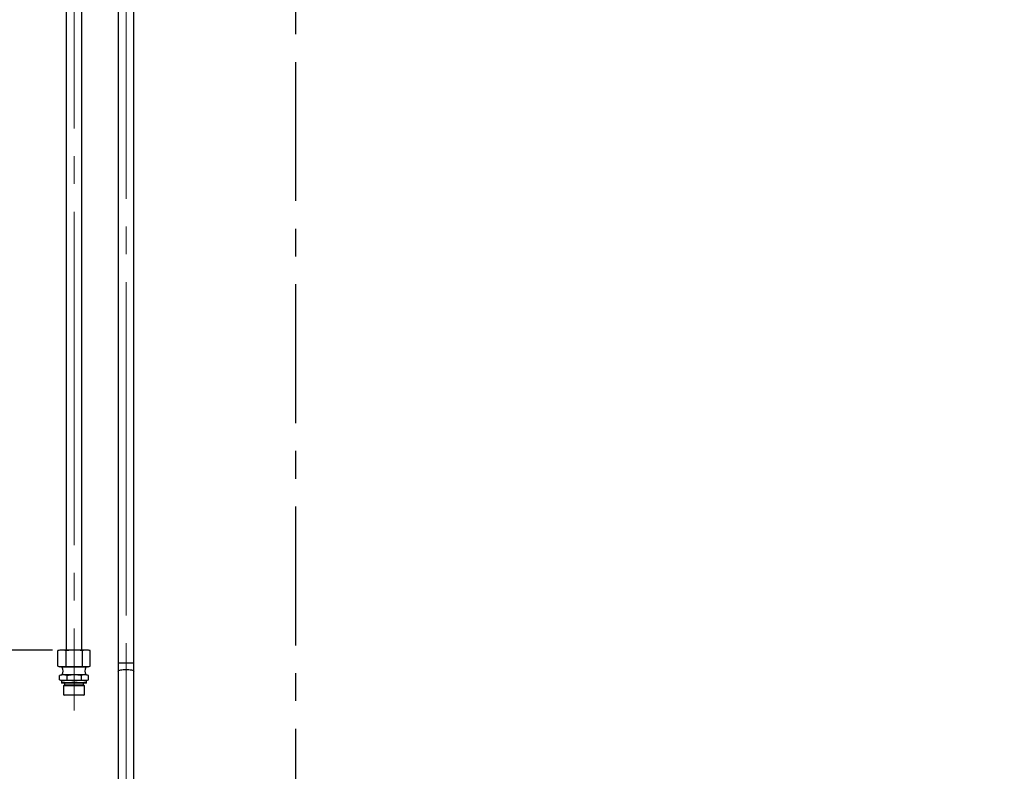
# Paper-space layout 'Sheet1' of a CAD drawing. Header units: millimetres. Extents: x 0 to 23548, y 0 to 16632.
# Tile 118 of 143: x 9597 to 10856, y 12779 to 13741. Entities that reach past the tile are written whole.
import ezdxf

# ---------------------------------------------------------------- set-up
doc = ezdxf.new("R2010")
doc.units = ezdxf.units.MM
for name, pattern in [('SLD-Mista-longa', [19.05, 15.24, -1.27, 1.27, -1.27]), ('SLD-Mista-simples', [10.16, 6.35, -1.27, 1.27, -1.27]), ('SLD-Sólida', [0])]:
    doc.linetypes.add(name, pattern=pattern)
doc.layers.add('CORTE_DE_SEÇÃO', color=1, linetype='SLD-Mista-simples')
doc.layers.add('DETALHAMENTO', color=8, linetype='SLD-Sólida')
doc.styles.add('SLDTEXTSTYLE2', font='CALIBRI.TTF')
doc.dimstyles.new('SLDDIMSTYLE1', dxfattribs={"dimtxt": 72.8, "dimasz": 49, "dimexe": 0, "dimexo": 0.0625, "dimgap": 18.2, "dimtad": 1, "dimdec": 0, "dimrnd": 1e-09, "dimzin": 12, "dimdsep": 46, "dimtxsty": 'SLDTEXTSTYLE2', "dimsah": 1, "dimcen": 0.09, "dimadec": 0, "dimazin": 3, "dimtfac": 1, "dimtdec": 0, "dimtofl": 0, "dimtmove": 0, "dimatfit": 3, "dimfxl": 0, "dimfrac": 2, "dimtolj": 1, "dimtzin": 12, "dimarcsym": 0})

# ---------------------------------------------------------------- blocks, each defined once
blk = doc.blocks.new('_D_3')
at = {"layer": 'DETALHAMENTO', "ltscale": 28}
for p, q in [((9571.6, 14511.7), (9205, 14511.7)), ((9233, 14511.7), (9233, 12933.8)), ((9638.7, 12933.8), (9205, 12933.8))]:
    blk.add_line(p, q, dxfattribs=at)
for points in [[(9233, 14511.7), (9221.1, 14462.7), (9244.9, 14462.7)], [(9233, 12933.8), (9244.9, 12982.8), (9221.1, 12982.8)]]:
    blk.add_solid(points, dxfattribs=at)
at = {"layer": 'DETALHAMENTO', "ltscale": 28, "insert": (9135.9, 13624.3), "char_height": 72.8, "attachment_point": 1, "rotation": 90, "style": 'SLDTEXTSTYLE2'}
blk.add_mtext('1578', dxfattribs=at)
blk = doc.blocks.new('_D_4')
at = {"layer": 'DETALHAMENTO', "ltscale": 28}
for p, q in [((9638.2, 14601.7), (8954.3, 14601.7)), ((8982.3, 14601.7), (8982.3, 11783.2)), ((9681.8, 11783.2), (8954.3, 11783.2))]:
    blk.add_line(p, q, dxfattribs=at)
for points in [[(8982.3, 14601.7), (8970.4, 14552.7), (8994.2, 14552.7)], [(8982.3, 11783.2), (8994.2, 11832.2), (8970.4, 11832.2)]]:
    blk.add_solid(points, dxfattribs=at)
at = {"layer": 'DETALHAMENTO', "ltscale": 28, "insert": (8885.2, 13094), "char_height": 72.8, "attachment_point": 1, "rotation": 90, "style": 'SLDTEXTSTYLE2'}
blk.add_mtext('2819', dxfattribs=at)
blk = doc.blocks.new('_D_8')
at = {"layer": 'DETALHAMENTO', "ltscale": 28}
for p, q in [((11830.9, 11783.2), (11830.9, 14511.7)), ((9780.8, 11783.2), (11858.9, 11783.2))]:
    blk.add_line(p, q, dxfattribs=at)
for points in [[(11830.9, 14511.7), (11819, 14462.7), (11842.8, 14462.7)], [(11830.9, 11783.2), (11842.8, 11832.2), (11819, 11832.2)]]:
    blk.add_solid(points, dxfattribs=at)
at = {"layer": 'DETALHAMENTO', "ltscale": 28, "insert": (11733.8, 13049), "char_height": 72.8, "attachment_point": 1, "rotation": 90, "style": 'SLDTEXTSTYLE2'}
blk.add_mtext('2729', dxfattribs=at)

psp = doc.layouts.new('Sheet1')

# ---------------------------------------------------------------- linework, layer by layer
at = {"color": 7, "linetype": 'SLD-Sólida', "lineweight": 25, "ltscale": 28}
for p, q in [((9722.744, 14471.684), (9722.744, 12917.286)), ((9742.744, 12917.286), (9742.744, 14471.684)), ((9656.176, 14212.684), (9656.176, 12933.807)), ((9676.176, 12933.807), (9676.176, 14212.684)), ((9645.4, 12933.057), (9645.748, 12933.146)), ((9645.4, 12913.057), (9645.4, 12933.057)), ((9648.176, 12933.807), (9645.725, 12933.147)), ((9650.855, 12933.807), (9648.176, 12933.807)), ((9666.697, 12933.807), (9650.855, 12933.807)), ((9656.309, 12913.057), (9656.309, 12933.057)), ((9682.018, 12933.807), (9666.697, 12933.807)), ((9677.085, 12913.057), (9677.085, 12933.057)), ((9684.176, 12933.807), (9682.018, 12933.807)), ((9686.628, 12933.147), (9684.176, 12933.807)), ((9686.952, 12913.057), (9686.952, 12933.057)), ((9645.748, 12912.968), (9645.4, 12913.057)), ((9645.725, 12912.967), (9648.176, 12912.307)), ((9684.176, 12912.307), (9686.628, 12912.967)), ((9722.744, 12917.286), (9722.744, 12906.297)), ((9722.744, 12917.286), (9732.744, 12917.286)), ((9732.744, 12917.286), (9742.744, 12917.286)), ((9742.744, 12906.297), (9742.744, 12917.286)), ((9647.709, 12901.224), (9648.02, 12901.313)), ((9647.709, 12895.557), (9647.709, 12901.224)), ((9650.176, 12901.974), (9647.997, 12901.313)), ((9650.855, 12912.307), (9648.176, 12912.307)), ((9652.557, 12901.974), (9650.176, 12901.974)), ((9650.676, 12912.307), (9650.676, 12911.807)), ((9681.676, 12911.807), (9650.676, 12911.807)), ((9666.697, 12912.307), (9650.855, 12912.307)), ((9666.639, 12901.974), (9652.557, 12901.974)), ((9657.405, 12895.557), (9657.405, 12901.224)), ((9680.258, 12901.974), (9666.639, 12901.974)), ((9682.018, 12912.307), (9666.697, 12912.307)), ((9675.873, 12895.557), (9675.873, 12901.224)), ((9682.176, 12901.974), (9680.258, 12901.974)), ((9681.676, 12911.807), (9681.676, 12912.307)), ((9684.176, 12912.307), (9682.018, 12912.307)), ((9684.355, 12901.313), (9682.176, 12901.974)), ((9684.644, 12895.557), (9684.644, 12901.224)), ((9722.744, 12906.297), (9722.744, 12567.07)), ((9742.744, 12567.07), (9742.744, 12906.297)), ((9648.02, 12895.468), (9647.709, 12895.557)), ((9647.997, 12895.467), (9650.176, 12894.807)), ((9652.557, 12894.807), (9650.176, 12894.807)), ((9650.216, 12894.807), (9650.216, 12891.807)), ((9682.136, 12891.807), (9650.216, 12891.807)), ((9650.226, 12891.807), (9650.226, 12891.307)), ((9682.126, 12891.307), (9650.226, 12891.307)), ((9666.639, 12894.807), (9652.557, 12894.807)), ((9653.576, 12888.807), (9652.826, 12888.057)), ((9652.826, 12888.057), (9652.826, 12876.557)), ((9679.526, 12888.057), (9652.826, 12888.057)), ((9653.576, 12888.807), (9678.776, 12888.807)), ((9654.076, 12891.307), (9654.076, 12889.307)), ((9654.076, 12889.307), (9678.276, 12889.307)), ((9680.258, 12894.807), (9666.639, 12894.807)), ((9678.276, 12889.307), (9678.276, 12891.307)), ((9679.526, 12888.057), (9678.776, 12888.807)), ((9679.526, 12876.557), (9679.526, 12888.057)), ((9682.176, 12894.807), (9680.258, 12894.807)), ((9682.126, 12891.307), (9682.126, 12891.807)), ((9682.136, 12891.807), (9682.136, 12894.807)), ((9682.176, 12894.807), (9684.355, 12895.467)), ((9652.826, 12876.557), (9653.576, 12875.807)), ((9652.826, 12876.557), (9677.926, 12876.557)), ((9677.266, 12875.807), (9653.576, 12875.807)), ((9678.776, 12875.807), (9677.266, 12875.807)), ((9677.926, 12876.557), (9679.526, 12876.557)), ((9678.776, 12875.807), (9679.526, 12876.557))]:
    psp.add_line(p, q, dxfattribs=at)
at = {"color": 7, "linetype": 'SLD-Sólida', "lineweight": 25, "ltscale": 28, "flags": 128}
for points in [[(9722.744, 12906.297), (9722.756, 12906.428), (9723.026, 12906.945), (9723.648, 12907.438), (9724.599, 12907.89), (9725.844, 12908.285), (9727.338, 12908.608), (9729.028, 12908.847), (9730.852, 12908.995), (9732.744, 12909.044)], [(9732.744, 12909.044), (9734.637, 12908.995), (9736.461, 12908.847), (9738.151, 12908.608), (9739.645, 12908.285), (9740.89, 12907.89), (9741.841, 12907.438), (9742.463, 12906.945), (9742.733, 12906.428), (9742.744, 12906.297)]]:
    psp.add_lwpolyline(points, dxfattribs=at)
at = {"color": 7, "linetype": 'SLD-Sólida', "lineweight": 25, "ltscale": 784}
for centre, radius, start, end in [((9639.589, 12906.89), 12.587, 337.006874, 22.993126), ((9692.763, 12906.89), 12.587, 157.006874, 202.993126), ((9653.576, 12889.307), 0.5, 270, 0), ((9678.776, 12889.307), 0.5, 180, 270)]:
    psp.add_arc(centre, radius, start, end, dxfattribs=at)
at = {"color": 7, "linetype": 'SLD-Sólida', "lineweight": 25, "ltscale": 28}
for points, knots in [([(9650.855, 12933.807), (9649.944, 12933.77), (9648.12, 12933.697), (9646.308, 12933.271), (9645.4, 12933.057)], [0, 0, 0, 0, 0.49877834, 1, 1, 1, 1]), ([(9656.309, 12933.057), (9655.405, 12933.27), (9653.594, 12933.696), (9651.769, 12933.77), (9650.855, 12933.807)], [0, 0, 0, 0, 0.49895257, 1, 1, 1, 1]), ([(9666.697, 12933.807), (9664.963, 12933.77), (9661.488, 12933.697), (9658.038, 12933.271), (9656.309, 12933.057)], [0, 0, 0, 0, 0.49877834, 1, 1, 1, 1]), ([(9677.085, 12933.057), (9675.363, 12933.27), (9671.914, 12933.696), (9668.438, 12933.77), (9666.697, 12933.807)], [0, 0, 0, 0, 0.49895257, 1, 1, 1, 1]), ([(9682.018, 12933.807), (9680.783, 12933.725), (9679.133, 12933.616), (9677.497, 12933.169), (9677.085, 12933.057)], [0, 0, 0, 0, 0.74830962, 1, 1, 1, 1]), ([(9686.952, 12933.057), (9686.135, 12933.27), (9684.496, 12933.696), (9682.846, 12933.77), (9682.018, 12933.807)], [0, 0, 0, 0, 0.49895257, 1, 1, 1, 1]), ([(9645.4, 12913.057), (9646.304, 12912.844), (9648.116, 12912.418), (9649.94, 12912.344), (9650.855, 12912.307)], [0, 0, 0, 0, 0.49895257, 1, 1, 1, 1]), ([(9650.855, 12912.307), (9651.765, 12912.344), (9653.59, 12912.418), (9655.401, 12912.844), (9656.309, 12913.057)], [0, 0, 0, 0, 0.49877834, 1, 1, 1, 1]), ([(9656.309, 12913.057), (9658.03, 12912.844), (9661.48, 12912.418), (9664.956, 12912.344), (9666.697, 12912.307)], [0, 0, 0, 0, 0.49895257, 1, 1, 1, 1]), ([(9666.697, 12912.307), (9668.43, 12912.344), (9671.906, 12912.418), (9675.356, 12912.844), (9677.085, 12913.057)], [0, 0, 0, 0, 0.49877834, 1, 1, 1, 1]), ([(9677.085, 12913.057), (9677.497, 12912.945), (9679.133, 12912.498), (9680.783, 12912.389), (9682.018, 12912.307)], [0, 0, 0, 0, 0.25169038, 1, 1, 1, 1]), ([(9682.018, 12912.307), (9682.842, 12912.344), (9684.492, 12912.418), (9686.131, 12912.844), (9686.952, 12913.057)], [0, 0, 0, 0, 0.49877834, 1, 1, 1, 1]), ([(9652.557, 12901.974), (9651.748, 12901.937), (9650.124, 12901.863), (9648.516, 12901.437), (9647.709, 12901.224)], [0, 0, 0, 0, 0.49845643, 1, 1, 1, 1]), ([(9657.405, 12901.224), (9656.603, 12901.436), (9654.995, 12901.862), (9653.371, 12901.937), (9652.557, 12901.974)], [0, 0, 0, 0, 0.498680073, 1, 1, 1, 1]), ([(9666.639, 12901.974), (9665.098, 12901.937), (9662.006, 12901.863), (9658.942, 12901.437), (9657.405, 12901.224)], [0, 0, 0, 0, 0.49845643, 1, 1, 1, 1]), ([(9675.873, 12901.224), (9674.345, 12901.436), (9671.281, 12901.862), (9668.189, 12901.937), (9666.639, 12901.974)], [0, 0, 0, 0, 0.49868007, 1, 1, 1, 1]), ([(9680.258, 12901.974), (9679.16, 12901.892), (9677.692, 12901.782), (9676.239, 12901.336), (9675.873, 12901.224)], [0, 0, 0, 0, 0.74786514, 1, 1, 1, 1]), ([(9684.644, 12901.224), (9683.918, 12901.436), (9682.463, 12901.862), (9680.994, 12901.937), (9680.258, 12901.974)], [0, 0, 0, 0, 0.49868007, 1, 1, 1, 1]), ([(9647.709, 12895.557), (9648.511, 12895.345), (9650.12, 12894.919), (9651.743, 12894.844), (9652.557, 12894.807)], [0, 0, 0, 0, 0.498680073, 1, 1, 1, 1]), ([(9652.557, 12894.807), (9653.366, 12894.844), (9654.99, 12894.918), (9656.599, 12895.344), (9657.405, 12895.557)], [0, 0, 0, 0, 0.49845643, 1, 1, 1, 1]), ([(9657.405, 12895.557), (9658.933, 12895.345), (9661.997, 12894.919), (9665.089, 12894.844), (9666.639, 12894.807)], [0, 0, 0, 0, 0.49868007, 1, 1, 1, 1]), ([(9666.639, 12894.807), (9668.18, 12894.844), (9671.273, 12894.918), (9674.336, 12895.344), (9675.873, 12895.557)], [0, 0, 0, 0, 0.49845643, 1, 1, 1, 1]), ([(9675.873, 12895.557), (9676.239, 12895.445), (9677.692, 12894.999), (9679.16, 12894.889), (9680.258, 12894.807)], [0, 0, 0, 0, 0.25213486, 1, 1, 1, 1]), ([(9680.258, 12894.807), (9680.99, 12894.844), (9682.459, 12894.918), (9683.914, 12895.344), (9684.644, 12895.557)], [0, 0, 0, 0, 0.49845643, 1, 1, 1, 1])]:
    psp.add_open_spline(points, degree=3, knots=knots, dxfattribs=at)
at = {"layer": 'CORTE_DE_SEÇÃO', "ltscale": 28}
psp.add_line((9949.739, 15393.332), (9949.739, 10854.161), dxfattribs=at)
at = {"layer": 'DETALHAMENTO', "linetype": 'SLD-Mista-longa', "lineweight": 18, "ltscale": 28}
for p, q in [((9666.176, 14561.684), (9666.176, 12856.307)), ((9732.744, 14471.684), (9732.744, 12917.286)), ((9732.744, 12917.286), (9732.744, 12906.297)), ((9732.744, 12567.07), (9732.744, 12906.297))]:
    psp.add_line(p, q, dxfattribs=at)

# ---------------------------------------------------------------- dimensions: what is measured, and where the dimension line sits
at = {"layer": 'DETALHAMENTO', "ltscale": 28}
for base, p1, p2, picture, middle in [((8982.286118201, 11783.183601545), (9666.176242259, 14601.683601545), (9709.820722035, 11783.183601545), '_D_4', (8982.286118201, 13192.433601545)), ((9232.984, 12933.807), (9599.576, 14511.684), (9666.697, 12933.807), '_D_3', (9232.984, 13722.745)), ((11830.904756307, 14511.683601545), (9752.845037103, 11783.183601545), (9599.576242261, 14511.683601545), '_D_8', (11830.904756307, 13147.433601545))]:
    dim = psp.add_linear_dim(base=base, p1=p1, p2=p2, angle=90, dimstyle='SLDDIMSTYLE1', dxfattribs=at)
    dim.commit()
    dim.dimension.update_dxf_attribs({"geometry": picture, "text_midpoint": middle, "dimtype": 160})

doc.saveas('drawing.dxf')
